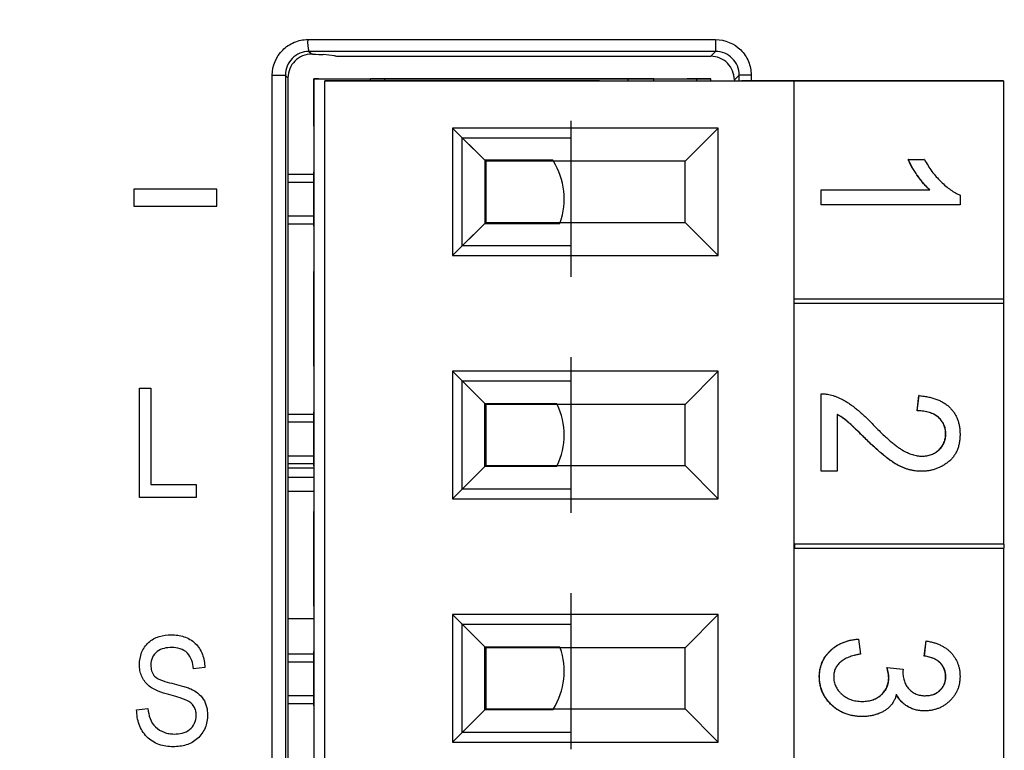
# Model space of a CAD drawing. Header units: millimetres. Extents: x 0 to 840, y 0 to 594.
# Tile 34 of 77: x 312 to 333, y 327 to 343. Entities that reach past the tile are written whole.
import ezdxf

# ---------------------------------------------------------------- set-up
doc = ezdxf.new("R2010")
doc.units = ezdxf.units.MM
doc.header["$LTSCALE"] = 2
doc.linetypes.add('SLD-Solid', pattern=[0])
doc.styles.add('SLDTEXTSTYLE2', font='ARIALN.TTF', dxfattribs={"width": 0.87})
doc.dimstyles.new('SLDDIMSTYLE0', dxfattribs={"dimtxt": 5.4, "dimasz": 5.4, "dimexe": 0, "dimexo": 0.0625, "dimgap": 1.35, "dimtad": 0, "dimdec": 1, "dimrnd": 1e-09, "dimzin": 12, "dimdsep": 46, "dimtxsty": 'SLDTEXTSTYLE2', "dimsah": 1, "dimcen": 0.09, "dimadec": 0, "dimazin": 3, "dimtfac": 1, "dimtdec": 3, "dimtofl": 0, "dimtmove": 0, "dimatfit": 3, "dimfxl": 1, "dimfrac": 2, "dimtolj": 1, "dimtzin": 12, "dimarcsym": 0})

# ---------------------------------------------------------------- blocks, each defined once
blk = doc.blocks.new('_D_2')
at = {"color": 1, "linetype": 'SLD-Solid', "lineweight": 18}
for p, q in [((317.478, 386.238), (280.971, 386.238)), ((282.471, 386.238), (282.471, 340.677)), ((278.271, 336.621), (278.271, 338.142)), ((278.271, 338.142), (286.671, 338.142)), ((286.671, 338.142), (286.671, 336.621)), ((278.271, 321.396), (278.271, 319.874)), ((286.671, 319.874), (286.671, 321.396)), ((278.271, 319.874), (286.671, 319.874)), ((282.471, 256.554), (282.471, 302.114)), ((317.266, 256.554), (280.971, 256.554))]:
    blk.add_line(p, q, dxfattribs=at)
for points in [[(282.471, 386.238), (281.121, 380.838), (283.821, 380.838)], [(282.471, 256.554), (283.821, 261.954), (281.121, 261.954)]]:
    blk.add_solid(points, dxfattribs=at)
at = {"color": 1, "linetype": 'SLD-Solid', "lineweight": 18, "char_height": 5.4, "attachment_point": 1, "rotation": 90, "style": 'SLDTEXTSTYLE2'}
for s, insert in [('5,106', (279.71, 321.396)), ('129,7', (279.71, 303.128))]:
    blk.add_mtext(s, dxfattribs=dict(at, insert=insert))

msp = doc.modelspace()

# ---------------------------------------------------------------- linework, layer by layer
at = {"color": 7, "linetype": 'SLD-Solid', "lineweight": 25}
for p, q in [((318.273, 342.187), (318.254, 342.187)), ((318.736, 342.152), (318.498, 342.178)), ((318.985, 342.143), (326.699, 342.143)), ((317.42, 316.143), (317.42, 341.743)), ((317.42, 341.743), (317.697, 341.743)), ((317.697, 341.743), (317.697, 316.143)), ((327.553, 341.746), (327.301, 341.746)), ((317.752, 341.688), (317.752, 316.198)), ((318.297, 341.663), (318.297, 316.263)), ((318.297, 341.663), (319.497, 341.663)), ((318.397, 341.663), (318.297, 341.663)), ((318.297, 340.663), (318.297, 341.663)), ((318.397, 341.663), (324.197, 341.663)), ((318.534, 316.323), (318.534, 341.623)), ((318.534, 341.623), (328.457, 341.623)), ((318.534, 341.623), (318.534, 341.623)), ((319.847, 341.623), (318.534, 341.623)), ((318.534, 316.323), (318.534, 341.623)), ((319.497, 341.623), (319.497, 341.663)), ((319.797, 341.663), (319.497, 341.663)), ((324.947, 341.663), (319.797, 341.663)), ((319.797, 341.663), (319.797, 341.623)), ((324.347, 341.623), (319.847, 341.623)), ((324.197, 341.663), (324.197, 341.663)), ((324.197, 341.663), (326.197, 341.663)), ((324.347, 341.623), (324.347, 341.623)), ((324.347, 341.623), (327.347, 341.623)), ((325.497, 341.663), (324.947, 341.663)), ((324.947, 341.663), (324.947, 341.623)), ((325.497, 341.663), (326.397, 341.663)), ((325.497, 341.623), (325.497, 341.663)), ((326.197, 341.663), (326.197, 341.663)), ((326.697, 341.663), (326.197, 341.663)), ((326.397, 341.663), (326.697, 341.663)), ((326.397, 341.663), (326.397, 341.623)), ((326.697, 341.663), (326.697, 341.663)), ((326.697, 341.623), (326.697, 341.663)), ((327.198, 341.644), (327.198, 341.623)), ((332.897, 341.623), (327.347, 341.623)), ((328.457, 341.623), (328.457, 336.998)), ((328.457, 341.623), (332.897, 341.623)), ((332.897, 341.623), (332.897, 336.998)), ((323.737, 340.773), (323.737, 340.419)), ((318.297, 340.663), (318.297, 340.123)), ((318.297, 340.663), (318.297, 340.663)), ((326.857, 340.623), (321.234, 340.623)), ((321.234, 340.623), (321.234, 337.923)), ((321.916, 339.941), (321.234, 340.623)), ((326.154, 339.92), (326.857, 340.623)), ((326.857, 337.923), (326.857, 340.623)), ((321.438, 340.419), (323.737, 340.419)), ((321.438, 338.126), (321.438, 340.419)), ((321.937, 339.92), (321.438, 340.419)), ((323.737, 340.419), (323.737, 339.92)), ((318.297, 340.123), (318.297, 339.698)), ((323.354, 339.941), (321.916, 339.941)), ((321.916, 339.941), (321.916, 338.604)), ((321.937, 339.92), (321.937, 338.625)), ((323.737, 339.92), (321.937, 339.92)), ((326.154, 339.92), (323.367, 339.92)), ((323.737, 339.92), (323.737, 338.625)), ((326.154, 338.625), (326.154, 339.92)), ((330.878, 339.956), (331.217, 339.956)), ((330.882, 339.956), (330.878, 339.956)), ((330.882, 339.956), (331.221, 339.956)), ((331.221, 339.956), (331.217, 339.956)), ((317.752, 339.648), (318.297, 339.648)), ((318.297, 338.548), (318.297, 339.698)), ((318.297, 339.698), (318.297, 339.698)), ((317.752, 339.481), (318.297, 339.481)), ((314.488, 339.326), (314.488, 338.971)), ((316.246, 339.326), (314.488, 339.326)), ((316.246, 338.971), (316.246, 339.326)), ((329.033, 339.315), (331.33, 339.315)), ((329.033, 338.995), (329.033, 339.315)), ((329.037, 339.315), (329.033, 339.315)), ((329.037, 338.995), (329.037, 339.315)), ((329.037, 339.315), (331.334, 339.315)), ((331.334, 339.315), (331.33, 339.315)), ((331.974, 339.203), (331.974, 338.995)), ((314.488, 338.971), (316.246, 338.971)), ((329.037, 338.995), (329.033, 338.995)), ((331.974, 338.995), (329.037, 338.995)), ((317.752, 338.765), (318.297, 338.765)), ((317.752, 338.598), (318.297, 338.598)), ((321.916, 338.604), (321.234, 337.923)), ((321.937, 338.625), (321.438, 338.126)), ((321.916, 338.604), (323.504, 338.604)), ((321.937, 338.625), (323.737, 338.625)), ((323.512, 338.625), (326.154, 338.625)), ((323.737, 338.625), (323.737, 338.126)), ((326.154, 338.625), (326.857, 337.923)), ((318.297, 338.548), (318.297, 338.123)), ((318.297, 338.548), (318.297, 338.548)), ((318.297, 338.123), (318.297, 337.583)), ((323.737, 338.126), (321.438, 338.126)), ((323.737, 338.126), (323.737, 337.473)), ((321.234, 337.923), (326.857, 337.923)), ((318.297, 335.583), (318.297, 337.583)), ((318.297, 337.583), (318.297, 337.583)), ((328.46, 336.998), (328.457, 336.998)), ((332.897, 336.998), (328.457, 336.998)), ((328.457, 336.998), (328.457, 336.918)), ((328.46, 336.918), (328.457, 336.918)), ((328.457, 336.918), (328.457, 326.438)), ((328.46, 336.998), (328.46, 336.918)), ((332.9, 336.998), (328.46, 336.998)), ((328.46, 336.918), (332.9, 336.918)), ((332.9, 336.998), (332.897, 336.998)), ((332.897, 336.918), (332.897, 331.81)), ((332.9, 336.918), (332.9, 336.998)), ((323.737, 335.773), (323.737, 335.269)), ((318.297, 335.583), (318.297, 335.043)), ((318.297, 335.583), (318.297, 335.583)), ((326.857, 335.473), (321.234, 335.473)), ((321.234, 335.473), (321.234, 332.773)), ((321.916, 334.791), (321.234, 335.473)), ((326.154, 334.77), (326.857, 335.473)), ((326.857, 332.773), (326.857, 335.473)), ((321.438, 335.269), (323.737, 335.269)), ((321.438, 332.976), (321.438, 335.269)), ((321.937, 334.77), (321.438, 335.269)), ((323.737, 335.269), (323.737, 334.77)), ((314.61, 332.803), (314.61, 335.114)), ((314.61, 335.114), (314.85, 335.114)), ((314.85, 335.114), (314.85, 333.073)), ((318.297, 335.043), (318.297, 334.618)), ((329.033, 333.356), (329.033, 334.997)), ((329.037, 334.997), (329.033, 334.997)), ((329.037, 333.356), (329.037, 334.997)), ((331.067, 334.637), (331.104, 334.957)), ((331.07, 334.637), (331.108, 334.957)), ((331.108, 334.957), (331.104, 334.957)), ((321.916, 333.454), (321.916, 334.791)), ((321.916, 334.791), (323.44, 334.791)), ((321.937, 334.77), (321.937, 333.475)), ((323.737, 334.77), (321.937, 334.77)), ((326.154, 334.77), (323.45, 334.77)), ((323.737, 334.77), (323.737, 333.475)), ((326.154, 333.475), (326.154, 334.77)), ((331.07, 334.637), (331.067, 334.637)), ((317.752, 334.568), (318.297, 334.568)), ((318.297, 333.468), (318.297, 334.618)), ((318.297, 334.618), (318.297, 334.618)), ((329.376, 334.557), (329.376, 333.356)), ((317.752, 334.401), (318.297, 334.401)), ((329.939, 334.081), (329.935, 334.081)), ((331.673, 334.148), (331.669, 334.148)), ((317.752, 333.685), (318.297, 333.685)), ((317.752, 333.518), (318.297, 333.518)), ((318.297, 333.468), (318.297, 333.043)), ((321.916, 333.454), (321.234, 332.773)), ((321.937, 333.475), (321.438, 332.976)), ((323.44, 333.454), (321.916, 333.454)), ((321.937, 333.475), (323.737, 333.475)), ((323.45, 333.475), (326.154, 333.475)), ((323.737, 333.475), (323.737, 332.976)), ((326.154, 333.475), (326.857, 332.773)), ((318.297, 333.226), (317.752, 333.227)), ((329.037, 333.356), (329.033, 333.356)), ((329.376, 333.356), (329.037, 333.356)), ((331.161, 333.356), (331.158, 333.356)), ((314.85, 333.073), (315.811, 333.073)), ((315.811, 333.073), (315.811, 332.803)), ((318.297, 333.043), (318.297, 332.503)), ((323.737, 332.976), (321.438, 332.976)), ((323.737, 332.976), (323.737, 332.473)), ((315.811, 332.803), (314.61, 332.803)), ((321.234, 332.773), (326.857, 332.773)), ((318.297, 330.503), (318.297, 332.503)), ((318.297, 332.503), (318.297, 332.503)), ((328.471, 331.81), (328.467, 331.81)), ((328.467, 331.81), (328.467, 331.73)), ((332.897, 331.81), (328.467, 331.81)), ((328.471, 331.73), (328.467, 331.73)), ((332.911, 331.81), (328.471, 331.81)), ((328.471, 331.81), (328.471, 331.73)), ((328.471, 331.73), (332.911, 331.73)), ((332.907, 331.81), (332.897, 331.81)), ((332.897, 331.73), (332.897, 326.438)), ((332.911, 331.81), (332.907, 331.81)), ((332.911, 331.73), (332.911, 331.81)), ((323.737, 330.773), (323.737, 330.119)), ((318.297, 330.503), (318.297, 329.963)), ((318.297, 330.503), (318.297, 330.503)), ((326.857, 330.323), (321.234, 330.323)), ((321.234, 330.323), (321.234, 327.623)), ((321.916, 329.641), (321.234, 330.323)), ((326.154, 329.62), (326.857, 330.323)), ((326.857, 327.623), (326.857, 330.323)), ((318.297, 330.233), (317.752, 330.231)), ((321.438, 330.119), (323.737, 330.119)), ((321.438, 327.826), (321.438, 330.119)), ((321.937, 329.62), (321.438, 330.119)), ((323.737, 330.119), (323.737, 329.62)), ((318.297, 329.963), (318.297, 329.538)), ((321.916, 328.304), (321.916, 329.641)), ((321.916, 329.641), (323.504, 329.641)), ((329.828, 329.804), (329.824, 329.804)), ((329.828, 329.804), (329.865, 329.484)), ((331.217, 329.444), (331.255, 329.764)), ((331.221, 329.444), (331.258, 329.764)), ((331.258, 329.764), (331.255, 329.764)), ((317.752, 329.488), (318.297, 329.488)), ((317.752, 329.488), (318.297, 329.488)), ((318.297, 328.388), (318.297, 329.538)), ((318.297, 329.538), (318.297, 329.538)), ((323.737, 329.62), (321.937, 329.62)), ((321.937, 329.62), (321.937, 328.325)), ((326.154, 329.62), (323.512, 329.62)), ((323.737, 329.62), (323.737, 328.325)), ((326.154, 328.325), (326.154, 329.62)), ((331.221, 329.444), (331.217, 329.444)), ((317.752, 329.321), (318.297, 329.321)), ((315.991, 329.204), (315.751, 329.174)), ((328.999, 329.006), (328.996, 329.006)), ((330.428, 329.204), (330.424, 329.204)), ((330.428, 329.204), (330.769, 329.164)), ((330.769, 329.164), (330.765, 329.116)), ((331.673, 329.001), (331.669, 329.001)), ((330.468, 328.983), (330.464, 328.983)), ((317.752, 328.605), (318.297, 328.605)), ((317.752, 328.438), (318.297, 328.438)), ((318.297, 328.388), (318.297, 327.963)), ((318.297, 328.388), (318.297, 328.388)), ((314.55, 328.303), (314.79, 328.333)), ((321.916, 328.304), (321.234, 327.623)), ((321.937, 328.325), (321.438, 327.826)), ((323.354, 328.304), (321.916, 328.304)), ((321.937, 328.325), (323.737, 328.325)), ((323.367, 328.325), (326.154, 328.325)), ((323.737, 328.325), (323.737, 327.826)), ((326.154, 328.325), (326.857, 327.623)), ((331.219, 328.283), (331.216, 328.283)), ((318.297, 327.963), (318.297, 327.423)), ((329.91, 328.163), (329.907, 328.163)), ((323.737, 327.826), (321.438, 327.826)), ((323.737, 327.826), (323.737, 327.473)), ((321.234, 327.623), (326.857, 327.623))]:
    msp.add_line(p, q, dxfattribs=at)
at = {"color": 8, "linetype": 'SLD-Solid', "lineweight": 25}
for p, q in [((327.301, 341.623), (327.301, 341.746)), ((327.553, 341.746), (327.553, 341.623)), ((317.752, 333.427), (318.297, 333.426)), ((318.297, 332.926), (317.752, 332.927))]:
    msp.add_line(p, q, dxfattribs=at)
at = {"color": 7, "linetype": 'SLD-Solid', "lineweight": 25, "flags": 128}
for points in [[(326.802, 342.496), (326.802, 342.448), (326.802, 342.403), (326.802, 342.361), (326.802, 342.323), (326.802, 342.292), (326.802, 342.268), (326.802, 342.253), (326.802, 342.246)], [(318.195, 342.246), (318.234, 342.206), (318.254, 342.187)], [(326.699, 342.143), (326.751, 342.195), (326.802, 342.246)], [(317.752, 341.688), (317.716, 341.724), (317.697, 341.743)], [(327.301, 341.746), (327.257, 341.703), (327.198, 341.644)], [(326.197, 341.663), (326.319, 341.663), (326.415, 341.663), (326.476, 341.663), (326.497, 341.663), (326.476, 341.663), (326.415, 341.663), (326.319, 341.663), (326.197, 341.663)]]:
    msp.add_lwpolyline(points, dxfattribs=at)
at = {"color": 7, "linetype": 'SLD-Solid', "lineweight": 25}
for centre, radius, start, end in [((318.882, 342.438), 0.714, 175.3697, 195.6152), ((322.097, 339.123), 1.5, 32.1089, 33.0646), ((322.097, 339.123), 1.5, 340.6383, 32.1089), ((322.097, 339.123), 1.5, 339.7825, 340.6383), ((322.097, 334.123), 1.5, 25.5647, 26.4607), ((322.097, 334.123), 1.5, 334.4353, 25.5647), ((322.097, 334.123), 1.5, 333.5392, 334.4353), ((322.097, 329.123), 1.5, 19.3617, 20.2175), ((322.097, 329.123), 1.5, 327.8911, 19.3617), ((322.097, 329.123), 1.5, 326.9354, 327.8911)]:
    msp.add_arc(centre, radius, start, end, dxfattribs=at)
for points, knots in [([(317.42, 341.743), (317.42, 341.942), (317.502, 342.137), (317.709, 342.345), (317.793, 342.401), (317.974, 342.477), (318.072, 342.496), (318.171, 342.496)], [0, 0, 0, 0, 0.5, 0.5, 0.75, 0.75, 1, 1, 1, 1]), ([(326.802, 342.496), (327, 342.496), (327.194, 342.414), (327.402, 342.207), (327.458, 342.124), (327.533, 341.943), (327.553, 341.845), (327.553, 341.746)], [0, 0, 0, 0, 0.5, 0.5, 0.75, 0.75, 1, 1, 1, 1]), ([(318.195, 342.246), (318.063, 342.246), (317.934, 342.191), (317.751, 342.006), (317.697, 341.876), (317.697, 341.743)], [0, 0, 0, 0, 0.5, 0.5, 1, 1, 1, 1]), ([(318.254, 342.187), (318.121, 342.188), (317.992, 342.134), (317.806, 341.95), (317.752, 341.82), (317.752, 341.688)], [0, 0, 0, 0, 0.5, 0.5, 1, 1, 1, 1]), ([(318.736, 342.152), (318.759, 342.149), (318.795, 342.147), (318.883, 342.144), (318.934, 342.143), (318.985, 342.143)], [0, 0, 0, 0, 0.5, 0.5, 1, 1, 1, 1]), ([(327.198, 341.644), (327.198, 341.775), (327.144, 341.905), (326.96, 342.089), (326.831, 342.143), (326.699, 342.143)], [0, 0, 0, 0, 0.5, 0.5, 1, 1, 1, 1]), ([(327.301, 341.746), (327.301, 341.878), (327.247, 342.007), (327.063, 342.192), (326.934, 342.246), (326.802, 342.246)], [0, 0, 0, 0, 0.5, 0.5, 1, 1, 1, 1]), ([(331.33, 339.315), (331.309, 339.335), (331.265, 339.376), (331.202, 339.446), (331.137, 339.525), (331.075, 339.612), (331.014, 339.701), (330.962, 339.789), (330.915, 339.873), (330.89, 339.929), (330.878, 339.956)], [0, 0, 0, 0, 0.111569, 0.231228, 0.361627, 0.501035, 0.640157, 0.769329, 0.889276, 1, 1, 1, 1]), ([(331.334, 339.315), (331.312, 339.335), (331.268, 339.376), (331.206, 339.446), (331.141, 339.525), (331.078, 339.612), (331.018, 339.701), (330.965, 339.789), (330.919, 339.873), (330.894, 339.929), (330.882, 339.956)], [0, 0, 0, 0, 0.111569, 0.231228, 0.361627, 0.501035, 0.640157, 0.769329, 0.889276, 1, 1, 1, 1]), ([(331.221, 339.956), (331.245, 339.912), (331.294, 339.826), (331.378, 339.706), (331.469, 339.592), (331.568, 339.488), (331.67, 339.395), (331.771, 339.316), (331.872, 339.25), (331.941, 339.218), (331.974, 339.203)], [0, 0, 0, 0, 0.135284, 0.26941, 0.402801, 0.536191, 0.665211, 0.785343, 0.896318, 1, 1, 1, 1]), ([(329.037, 334.997), (329.054, 334.997), (329.09, 334.997), (329.145, 334.992), (329.201, 334.982), (329.259, 334.968), (329.318, 334.949), (329.379, 334.926), (329.441, 334.898), (329.505, 334.866), (329.571, 334.828), (329.64, 334.783), (329.712, 334.731), (329.787, 334.672), (329.864, 334.605), (329.945, 334.532), (330.029, 334.452), (330.084, 334.395), (330.113, 334.365)], [0, 0, 0, 0, 0.042012, 0.085117, 0.130084, 0.176966, 0.226145, 0.27723, 0.330801, 0.38655, 0.445857, 0.509982, 0.578857, 0.653261, 0.731918, 0.816011, 0.905246, 1, 1, 1, 1]), ([(331.108, 334.957), (331.143, 334.954), (331.211, 334.947), (331.309, 334.93), (331.4, 334.907), (331.485, 334.879), (331.562, 334.845), (331.634, 334.806), (331.699, 334.76), (331.757, 334.708), (331.808, 334.652), (331.852, 334.591), (331.89, 334.526), (331.921, 334.456), (331.945, 334.382), (331.962, 334.304), (331.972, 334.222), (331.973, 334.165), (331.974, 334.136)], [0, 0, 0, 0, 0.08101, 0.157162, 0.229319, 0.2972, 0.36195, 0.423721, 0.483122, 0.540982, 0.597661, 0.653181, 0.707852, 0.763548, 0.819537, 0.87764, 0.937454, 1, 1, 1, 1]), ([(331.669, 334.148), (331.669, 334.166), (331.668, 334.2), (331.66, 334.25), (331.649, 334.298), (331.631, 334.343), (331.609, 334.386), (331.582, 334.427), (331.55, 334.465), (331.514, 334.501), (331.472, 334.532), (331.427, 334.561), (331.377, 334.584), (331.323, 334.603), (331.265, 334.619), (331.203, 334.629), (331.136, 334.636), (331.09, 334.636), (331.067, 334.637)], [0, 0, 0, 0, 0.058049, 0.113315, 0.167562, 0.221142, 0.275517, 0.329522, 0.385758, 0.443893, 0.503677, 0.564645, 0.628005, 0.695019, 0.764665, 0.83877, 0.91714, 1, 1, 1, 1]), ([(331.673, 334.148), (331.672, 334.166), (331.672, 334.2), (331.663, 334.25), (331.652, 334.298), (331.635, 334.343), (331.612, 334.386), (331.585, 334.427), (331.553, 334.465), (331.517, 334.501), (331.476, 334.532), (331.431, 334.561), (331.381, 334.584), (331.327, 334.603), (331.269, 334.619), (331.206, 334.629), (331.14, 334.636), (331.094, 334.636), (331.07, 334.637)], [0, 0, 0, 0, 0.058049, 0.113315, 0.167562, 0.221142, 0.275517, 0.329522, 0.385758, 0.443893, 0.503677, 0.564645, 0.628005, 0.695019, 0.764665, 0.83877, 0.91714, 1, 1, 1, 1]), ([(329.935, 334.081), (329.914, 334.102), (329.873, 334.143), (329.813, 334.202), (329.759, 334.254), (329.711, 334.301), (329.667, 334.341), (329.63, 334.376), (329.597, 334.405), (329.546, 334.448), (329.473, 334.501), (329.405, 334.539), (329.372, 334.557)], [0, 0, 0, 0, 0.1227497, 0.2345845, 0.3360614, 0.4265798, 0.5068085, 0.5755457, 0.6345772, 0.6821573, 0.8461889, 1, 1, 1, 1]), ([(329.939, 334.081), (329.917, 334.102), (329.876, 334.143), (329.816, 334.202), (329.762, 334.254), (329.714, 334.301), (329.671, 334.341), (329.633, 334.376), (329.6, 334.405), (329.549, 334.448), (329.477, 334.501), (329.409, 334.539), (329.376, 334.557)], [0, 0, 0, 0, 0.1227497, 0.2345845, 0.3360614, 0.4265798, 0.5068085, 0.5755457, 0.6345772, 0.6821573, 0.8461889, 1, 1, 1, 1]), ([(330.113, 334.365), (330.146, 334.331), (330.21, 334.265), (330.304, 334.173), (330.392, 334.089), (330.475, 334.015), (330.551, 333.95), (330.622, 333.893), (330.687, 333.847), (330.764, 333.797), (330.856, 333.75), (330.963, 333.708), (331.066, 333.681), (331.134, 333.678), (331.167, 333.676)], [0, 0, 0, 0, 0.10938, 0.210603, 0.304015, 0.389049, 0.466366, 0.53603, 0.597986, 0.652147, 0.749352, 0.838827, 0.921744, 1, 1, 1, 1]), ([(331.158, 333.356), (331.135, 333.356), (331.088, 333.357), (331.019, 333.364), (330.951, 333.377), (330.883, 333.392), (330.816, 333.415), (330.75, 333.44), (330.684, 333.471), (330.618, 333.507), (330.55, 333.55), (330.478, 333.601), (330.4, 333.66), (330.318, 333.728), (330.229, 333.803), (330.136, 333.888), (330.037, 333.981), (329.97, 334.047), (329.935, 334.081)], [0, 0, 0, 0, 0.048783, 0.096931, 0.145092, 0.193398, 0.242257, 0.291123, 0.340835, 0.391595, 0.445772, 0.506113, 0.572506, 0.644951, 0.72423, 0.809688, 0.901692, 1, 1, 1, 1]), ([(331.161, 333.356), (331.138, 333.356), (331.092, 333.357), (331.022, 333.364), (330.954, 333.377), (330.886, 333.392), (330.819, 333.415), (330.753, 333.44), (330.687, 333.471), (330.622, 333.507), (330.554, 333.55), (330.481, 333.601), (330.404, 333.66), (330.321, 333.728), (330.233, 333.803), (330.139, 333.888), (330.04, 333.981), (329.973, 334.047), (329.939, 334.081)], [0, 0, 0, 0, 0.048783, 0.096931, 0.145092, 0.193398, 0.242257, 0.291123, 0.340835, 0.391595, 0.445772, 0.506113, 0.572506, 0.644951, 0.72423, 0.809688, 0.901692, 1, 1, 1, 1]), ([(331.974, 334.136), (331.973, 334.105), (331.971, 334.045), (331.96, 333.957), (331.941, 333.874), (331.914, 333.798), (331.878, 333.728), (331.836, 333.663), (331.784, 333.604), (331.726, 333.552), (331.663, 333.507), (331.598, 333.466), (331.53, 333.432), (331.46, 333.405), (331.389, 333.382), (331.315, 333.368), (331.239, 333.358), (331.187, 333.356), (331.161, 333.356)], [0, 0, 0, 0, 0.071329, 0.138888, 0.203488, 0.265389, 0.326147, 0.38585, 0.446421, 0.508506, 0.570717, 0.631986, 0.692943, 0.753165, 0.813397, 0.874732, 0.936834, 1, 1, 1, 1]), ([(331.164, 333.676), (331.182, 333.676), (331.218, 333.677), (331.27, 333.684), (331.319, 333.695), (331.367, 333.709), (331.411, 333.728), (331.453, 333.752), (331.492, 333.78), (331.528, 333.812), (331.561, 333.847), (331.59, 333.883), (331.614, 333.923), (331.635, 333.964), (331.65, 334.007), (331.661, 334.053), (331.668, 334.1), (331.669, 334.132), (331.669, 334.148)], [0, 0, 0, 0, 0.07278, 0.142148, 0.209183, 0.274292, 0.337769, 0.400757, 0.462801, 0.525595, 0.58754, 0.647529, 0.706323, 0.7637, 0.821374, 0.879619, 0.93891, 1, 1, 1, 1]), ([(331.167, 333.676), (331.185, 333.676), (331.221, 333.677), (331.273, 333.684), (331.323, 333.695), (331.37, 333.709), (331.415, 333.728), (331.456, 333.752), (331.496, 333.78), (331.532, 333.812), (331.564, 333.847), (331.594, 333.883), (331.618, 333.923), (331.638, 333.964), (331.653, 334.007), (331.665, 334.053), (331.671, 334.1), (331.672, 334.132), (331.673, 334.148)], [0, 0, 0, 0, 0.07278, 0.142148, 0.209183, 0.274292, 0.337769, 0.400757, 0.462801, 0.525595, 0.58754, 0.647529, 0.706323, 0.7637, 0.821374, 0.879619, 0.93891, 1, 1, 1, 1]), ([(314.61, 329.261), (314.612, 329.348), (314.623, 329.435), (314.688, 329.597), (314.739, 329.67), (314.866, 329.787), (314.943, 329.831), (315.107, 329.884), (315.194, 329.893), (315.281, 329.894)], [0, 0, 0, 0, 0.25, 0.25, 0.5, 0.5, 0.75, 0.75, 1, 1, 1, 1]), ([(315.281, 329.894), (315.327, 329.893), (315.373, 329.892), (315.463, 329.878), (315.508, 329.868), (315.639, 329.824), (315.722, 329.776), (315.857, 329.647), (315.908, 329.566), (315.956, 329.435), (315.969, 329.39), (315.986, 329.298), (315.989, 329.251), (315.991, 329.204)], [0, 0, 0, 0, 0.125, 0.125, 0.25, 0.25, 0.5, 0.5, 0.75, 0.75, 0.875, 0.875, 1, 1, 1, 1]), ([(315.289, 329.624), (315.235, 329.624), (315.182, 329.619), (315.078, 329.594), (315.028, 329.573), (314.942, 329.507), (314.906, 329.464), (314.86, 329.365), (314.852, 329.31), (314.85, 329.256)], [0, 0, 0, 0, 0.25, 0.25, 0.5, 0.5, 0.75, 0.75, 1, 1, 1, 1]), ([(315.751, 329.174), (315.745, 329.235), (315.736, 329.295), (315.696, 329.409), (315.666, 329.464), (315.58, 329.55), (315.525, 329.581), (315.411, 329.618), (315.35, 329.623), (315.289, 329.624)], [0, 0, 0, 0, 0.25, 0.25, 0.5, 0.5, 0.75, 0.75, 1, 1, 1, 1]), ([(328.996, 329.006), (328.996, 329.032), (328.998, 329.084), (329.009, 329.16), (329.026, 329.233), (329.051, 329.303), (329.082, 329.37), (329.121, 329.433), (329.167, 329.494), (329.22, 329.551), (329.279, 329.603), (329.342, 329.651), (329.41, 329.692), (329.484, 329.726), (329.562, 329.755), (329.645, 329.778), (329.733, 329.795), (329.793, 329.801), (329.824, 329.804)], [0, 0, 0, 0, 0.059955, 0.118098, 0.175046, 0.231454, 0.287781, 0.345525, 0.404017, 0.465187, 0.52726, 0.589365, 0.652798, 0.717707, 0.784146, 0.852971, 0.924943, 1, 1, 1, 1]), ([(328.999, 329.006), (329, 329.032), (329.001, 329.084), (329.012, 329.16), (329.03, 329.233), (329.055, 329.303), (329.086, 329.37), (329.125, 329.433), (329.171, 329.494), (329.223, 329.551), (329.282, 329.603), (329.345, 329.651), (329.414, 329.692), (329.488, 329.726), (329.566, 329.755), (329.648, 329.778), (329.736, 329.795), (329.797, 329.801), (329.828, 329.804)], [0, 0, 0, 0, 0.059955, 0.118098, 0.175046, 0.231454, 0.287781, 0.345525, 0.404017, 0.465187, 0.52726, 0.589365, 0.652798, 0.717707, 0.784146, 0.852971, 0.924943, 1, 1, 1, 1]), ([(331.258, 329.764), (331.287, 329.759), (331.343, 329.749), (331.424, 329.728), (331.499, 329.702), (331.569, 329.671), (331.633, 329.636), (331.692, 329.597), (331.746, 329.553), (331.794, 329.504), (331.836, 329.452), (331.873, 329.396), (331.904, 329.339), (331.93, 329.278), (331.95, 329.215), (331.964, 329.149), (331.972, 329.08), (331.973, 329.034), (331.974, 329.01)], [0, 0, 0, 0, 0.078734, 0.153587, 0.224356, 0.29211, 0.357093, 0.419768, 0.480649, 0.54028, 0.598948, 0.656032, 0.712334, 0.768115, 0.824627, 0.881743, 0.940019, 1, 1, 1, 1]), ([(329.865, 329.484), (329.842, 329.48), (329.798, 329.472), (329.734, 329.456), (329.674, 329.439), (329.619, 329.419), (329.568, 329.397), (329.521, 329.373), (329.479, 329.346), (329.442, 329.316), (329.408, 329.285), (329.379, 329.251), (329.355, 329.215), (329.335, 329.177), (329.32, 329.136), (329.308, 329.093), (329.302, 329.048), (329.301, 329.017), (329.3, 329.001)], [0, 0, 0, 0, 0.0870147, 0.1695598, 0.2469226, 0.320217, 0.3887518, 0.4537825, 0.5150517, 0.5736621, 0.6290759, 0.6828986, 0.7347255, 0.7862731, 0.8379474, 0.8900626, 0.9438246, 1, 1, 1, 1]), ([(331.669, 329.001), (331.668, 329.029), (331.666, 329.084), (331.643, 329.161), (331.608, 329.233), (331.567, 329.285), (331.527, 329.322), (331.494, 329.348), (331.457, 329.371), (331.416, 329.39), (331.372, 329.409), (331.323, 329.423), (331.272, 329.436), (331.236, 329.441), (331.217, 329.444)], [0, 0, 0, 0, 0.115765, 0.225203, 0.334943, 0.448158, 0.50712, 0.567286, 0.630622, 0.696558, 0.766266, 0.840094, 0.917481, 1, 1, 1, 1]), ([(331.673, 329.001), (331.671, 329.029), (331.669, 329.084), (331.646, 329.161), (331.612, 329.233), (331.57, 329.285), (331.53, 329.322), (331.497, 329.348), (331.46, 329.371), (331.419, 329.39), (331.375, 329.409), (331.326, 329.423), (331.275, 329.436), (331.239, 329.441), (331.221, 329.444)], [0, 0, 0, 0, 0.115765, 0.225203, 0.334943, 0.448158, 0.50712, 0.567286, 0.630622, 0.696558, 0.766266, 0.840094, 0.917481, 1, 1, 1, 1]), ([(315.233, 328.626), (315.155, 328.648), (315.078, 328.671), (314.927, 328.732), (314.855, 328.77), (314.734, 328.88), (314.687, 328.947), (314.639, 329.06), (314.628, 329.099), (314.613, 329.179), (314.611, 329.22), (314.61, 329.261)], [0, 0, 0, 0, 0.25, 0.25, 0.5, 0.5, 0.75, 0.75, 0.875, 0.875, 1, 1, 1, 1]), ([(314.85, 329.256), (314.852, 329.213), (314.854, 329.171), (314.872, 329.111), (314.879, 329.091), (314.9, 329.054), (314.913, 329.038), (314.926, 329.021)], [0, 0, 0, 0, 0.5, 0.5, 0.75, 0.75, 1, 1, 1, 1]), ([(314.926, 329.021), (314.974, 328.973), (315.037, 328.946), (315.163, 328.9), (315.228, 328.883), (315.293, 328.867)], [0, 0, 0, 0, 0.5, 0.5, 1, 1, 1, 1]), ([(329.907, 328.163), (329.874, 328.164), (329.81, 328.165), (329.716, 328.178), (329.627, 328.197), (329.542, 328.224), (329.462, 328.259), (329.387, 328.302), (329.315, 328.352), (329.25, 328.41), (329.191, 328.474), (329.138, 328.54), (329.094, 328.61), (329.058, 328.683), (329.03, 328.76), (329.01, 328.839), (328.998, 328.921), (328.997, 328.977), (328.996, 329.006)], [0, 0, 0, 0, 0.072998, 0.142515, 0.210281, 0.275511, 0.33976, 0.402689, 0.466296, 0.52989, 0.592595, 0.652776, 0.711658, 0.76891, 0.825614, 0.882624, 0.940512, 1, 1, 1, 1]), ([(329.91, 328.163), (329.878, 328.164), (329.814, 328.165), (329.72, 328.178), (329.631, 328.197), (329.546, 328.224), (329.466, 328.259), (329.39, 328.302), (329.319, 328.352), (329.253, 328.41), (329.194, 328.474), (329.142, 328.54), (329.098, 328.61), (329.061, 328.683), (329.034, 328.76), (329.013, 328.839), (329.002, 328.921), (329, 328.977), (328.999, 329.006)], [0, 0, 0, 0, 0.072998, 0.142515, 0.210281, 0.275511, 0.33976, 0.402689, 0.466296, 0.52989, 0.592595, 0.652776, 0.711658, 0.76891, 0.825614, 0.882624, 0.940512, 1, 1, 1, 1]), ([(329.3, 329.001), (329.301, 328.983), (329.301, 328.949), (329.31, 328.899), (329.323, 328.851), (329.342, 328.804), (329.366, 328.76), (329.395, 328.716), (329.43, 328.676), (329.469, 328.636), (329.512, 328.6), (329.559, 328.569), (329.61, 328.543), (329.663, 328.52), (329.72, 328.505), (329.779, 328.492), (329.842, 328.485), (329.885, 328.484), (329.907, 328.484)], [0, 0, 0, 0, 0.056502, 0.111056, 0.165509, 0.220329, 0.275741, 0.333285, 0.392975, 0.455509, 0.51944, 0.583588, 0.648055, 0.714351, 0.781323, 0.851333, 0.923796, 1, 1, 1, 1]), ([(330.464, 328.983), (330.464, 328.999), (330.463, 329.032), (330.454, 329.085), (330.442, 329.143), (330.43, 329.183), (330.424, 329.204)], [0, 0, 0, 0, 0.208161, 0.443743, 0.707986, 1, 1, 1, 1]), ([(330.468, 328.983), (330.467, 328.999), (330.466, 329.032), (330.458, 329.085), (330.446, 329.143), (330.434, 329.183), (330.428, 329.204)], [0, 0, 0, 0, 0.208161, 0.443743, 0.707986, 1, 1, 1, 1]), ([(330.765, 329.116), (330.765, 329.097), (330.765, 329.061), (330.773, 329.008), (330.782, 328.957), (330.796, 328.91), (330.814, 328.864), (330.836, 328.822), (330.863, 328.782), (330.892, 328.746), (330.926, 328.712), (330.962, 328.683), (331.002, 328.659), (331.043, 328.638), (331.088, 328.623), (331.135, 328.611), (331.185, 328.605), (331.219, 328.604), (331.236, 328.604)], [0, 0, 0, 0, 0.069029, 0.134699, 0.198856, 0.260636, 0.320385, 0.380768, 0.440336, 0.500789, 0.561123, 0.621432, 0.680857, 0.74052, 0.801803, 0.865366, 0.93094, 1, 1, 1, 1]), ([(331.974, 329.01), (331.973, 328.985), (331.972, 328.936), (331.961, 328.865), (331.945, 328.795), (331.922, 328.729), (331.89, 328.667), (331.854, 328.606), (331.81, 328.548), (331.76, 328.495), (331.705, 328.445), (331.646, 328.402), (331.583, 328.365), (331.517, 328.335), (331.448, 328.312), (331.375, 328.295), (331.298, 328.285), (331.246, 328.284), (331.219, 328.283)], [0, 0, 0, 0, 0.061722, 0.121428, 0.180226, 0.23843, 0.296817, 0.356015, 0.417175, 0.480545, 0.54415, 0.607086, 0.669928, 0.732369, 0.796429, 0.862167, 0.929503, 1, 1, 1, 1]), ([(331.233, 328.604), (331.264, 328.605), (331.324, 328.608), (331.41, 328.629), (331.486, 328.666), (331.55, 328.717), (331.603, 328.778), (331.642, 328.846), (331.665, 328.922), (331.668, 328.974), (331.669, 329.001)], [0, 0, 0, 0, 0.146093, 0.280765, 0.407853, 0.533013, 0.654305, 0.768539, 0.88212, 1, 1, 1, 1]), ([(331.236, 328.604), (331.267, 328.605), (331.327, 328.608), (331.413, 328.629), (331.489, 328.666), (331.554, 328.717), (331.606, 328.778), (331.645, 328.846), (331.668, 328.922), (331.671, 328.974), (331.673, 329.001)], [0, 0, 0, 0, 0.146093, 0.280765, 0.407853, 0.533013, 0.654305, 0.768539, 0.88212, 1, 1, 1, 1]), ([(315.293, 328.867), (315.361, 328.851), (315.429, 328.834), (315.495, 328.815), (315.529, 328.805), (315.563, 328.796), (315.596, 328.785), (315.629, 328.774), (315.662, 328.762), (315.695, 328.748)], [0, 0, 0, 0, 0.0002108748, 0.0002108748, 0.0002108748, 0.000316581, 0.000316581, 0.000316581, 0.0004225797, 0.0004225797, 0.0004225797, 0.0004225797]), ([(329.904, 328.484), (329.924, 328.484), (329.964, 328.485), (330.023, 328.491), (330.079, 328.502), (330.131, 328.519), (330.181, 328.539), (330.227, 328.564), (330.271, 328.593), (330.31, 328.627), (330.346, 328.664), (330.378, 328.703), (330.405, 328.745), (330.427, 328.788), (330.443, 328.834), (330.456, 328.882), (330.463, 328.932), (330.464, 328.966), (330.464, 328.983)], [0, 0, 0, 0, 0.0755317, 0.1470578, 0.2158553, 0.2825051, 0.3471197, 0.4107715, 0.4731814, 0.5355995, 0.5966026, 0.656248, 0.7136688, 0.769949, 0.8261511, 0.8828292, 0.940268, 1, 1, 1, 1]), ([(329.907, 328.484), (329.928, 328.484), (329.968, 328.485), (330.026, 328.491), (330.082, 328.502), (330.134, 328.519), (330.184, 328.539), (330.231, 328.564), (330.274, 328.593), (330.314, 328.627), (330.35, 328.664), (330.382, 328.703), (330.408, 328.745), (330.43, 328.788), (330.446, 328.834), (330.459, 328.882), (330.466, 328.932), (330.467, 328.966), (330.468, 328.983)], [0, 0, 0, 0, 0.0755317, 0.1470578, 0.2158553, 0.2825051, 0.3471197, 0.4107715, 0.4731814, 0.5355995, 0.5966026, 0.656248, 0.7136688, 0.769949, 0.8261511, 0.8828292, 0.940268, 1, 1, 1, 1]), ([(315.811, 328.189), (315.81, 328.222), (315.807, 328.255), (315.791, 328.319), (315.778, 328.351), (315.724, 328.434), (315.669, 328.477), (315.549, 328.532), (315.486, 328.552), (315.36, 328.591), (315.297, 328.609), (315.233, 328.626)], [0, 0, 0, 0, 0.125, 0.125, 0.25, 0.25, 0.5, 0.5, 0.75, 0.75, 1, 1, 1, 1]), ([(315.695, 328.748), (315.747, 328.723), (315.798, 328.695), (315.888, 328.623), (315.929, 328.579), (315.992, 328.482), (316.015, 328.427), (316.045, 328.314), (316.049, 328.255), (316.051, 328.196)], [0, 0, 0, 0, 0.25, 0.25, 0.5, 0.5, 0.75, 0.75, 1, 1, 1, 1]), ([(330.628, 328.63), (330.621, 328.606), (330.607, 328.559), (330.576, 328.494), (330.54, 328.434), (330.497, 328.381), (330.447, 328.333), (330.389, 328.291), (330.324, 328.255), (330.252, 328.222), (330.173, 328.196), (330.09, 328.177), (330.002, 328.165), (329.941, 328.164), (329.91, 328.163)], [0, 0, 0, 0, 0.0787659, 0.1538985, 0.2265834, 0.2983449, 0.3713878, 0.4478553, 0.5293928, 0.6160118, 0.7070984, 0.8007404, 0.8980898, 1, 1, 1, 1]), ([(331.216, 328.283), (331.183, 328.284), (331.12, 328.286), (331.029, 328.304), (330.943, 328.333), (330.864, 328.373), (330.791, 328.423), (330.727, 328.483), (330.669, 328.552), (330.639, 328.604), (330.624, 328.63)], [0, 0, 0, 0, 0.136264, 0.266121, 0.391535, 0.515483, 0.637212, 0.757167, 0.877123, 1, 1, 1, 1]), ([(331.219, 328.283), (331.187, 328.284), (331.124, 328.286), (331.032, 328.304), (330.947, 328.333), (330.867, 328.373), (330.794, 328.423), (330.73, 328.483), (330.673, 328.552), (330.643, 328.604), (330.628, 328.63)], [0, 0, 0, 0, 0.136264, 0.266121, 0.391535, 0.515483, 0.637212, 0.757167, 0.877123, 1, 1, 1, 1]), ([(315.323, 327.523), (315.272, 327.524), (315.221, 327.526), (315.12, 327.542), (315.071, 327.553), (314.926, 327.605), (314.836, 327.661), (314.692, 327.809), (314.636, 327.899), (314.585, 328.046), (314.572, 328.097), (314.555, 328.199), (314.552, 328.251), (314.55, 328.303)], [0, 0, 0, 0, 0.125, 0.125, 0.25, 0.25, 0.5, 0.5, 0.75, 0.75, 0.875, 0.875, 1, 1, 1, 1]), ([(314.79, 328.333), (314.798, 328.262), (314.809, 328.19), (314.857, 328.054), (314.896, 327.991), (315.001, 327.892), (315.065, 327.854), (315.165, 327.817), (315.2, 327.808), (315.272, 327.796), (315.308, 327.794), (315.344, 327.793)], [0, 0, 0, 0, 0.25, 0.25, 0.5, 0.5, 0.75, 0.75, 0.875, 0.875, 1, 1, 1, 1]), ([(316.051, 328.196), (316.049, 328.149), (316.047, 328.102), (316.03, 328.011), (316.016, 327.966), (315.961, 327.837), (315.907, 327.758), (315.769, 327.634), (315.686, 327.588), (315.554, 327.547), (315.508, 327.538), (315.416, 327.526), (315.369, 327.524), (315.323, 327.523)], [0, 0, 0, 0, 0.125, 0.125, 0.25, 0.25, 0.5, 0.5, 0.75, 0.75, 0.875, 0.875, 1, 1, 1, 1]), ([(315.344, 327.793), (315.401, 327.794), (315.458, 327.798), (315.569, 327.827), (315.622, 327.851), (315.714, 327.922), (315.752, 327.968), (315.8, 328.072), (315.809, 328.131), (315.811, 328.189)], [0, 0, 0, 0, 0.25, 0.25, 0.5, 0.5, 0.75, 0.75, 1, 1, 1, 1])]:
    msp.add_open_spline(points, degree=3, knots=knots, dxfattribs=at)
for points in [[(318.171, 342.496), (321.04, 342.496), (323.917, 342.496), (326.802, 342.496)], [(326.802, 342.246), (323.925, 342.246), (321.056, 342.246), (318.195, 342.246)], [(318.273, 342.187), (318.367, 342.186), (318.456, 342.183), (318.498, 342.178)]]:
    msp.add_open_spline(points, degree=3, dxfattribs=at)

# ---------------------------------------------------------------- dimensions: what is measured, and where the dimension line sits
at = {"color": 1, "linetype": 'SLD-Solid', "lineweight": 18}
dim = msp.add_linear_dim(base=(282.471, 256.554), p1=(319.478, 386.238), p2=(319.266, 256.554), angle=90, dimstyle='SLDDIMSTYLE0', dxfattribs=at)
dim.commit()
dim.dimension.update_dxf_attribs({"geometry": '_D_2', "text_midpoint": (282.471, 321.396), "dimtype": 160})

doc.saveas('drawing.dxf')
